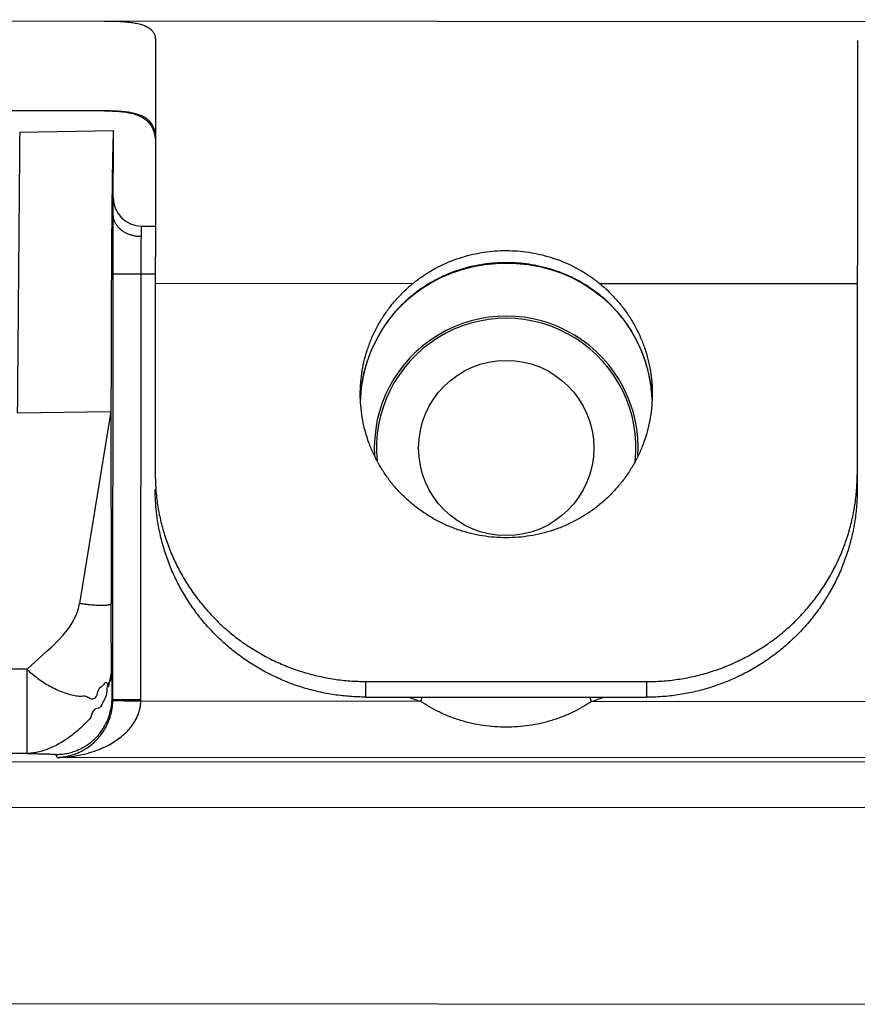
# Model space of a CAD drawing. Header units: inches. Extents: x 0 to 22, y 0 to 17.
# Tile 14 of 35: x 9.725 to 10.023, y 12.074 to 12.425. Entities that reach past the tile are written whole.
import ezdxf

# ---------------------------------------------------------------- set-up
doc = ezdxf.new("R2010")
doc.units = ezdxf.units.IN
doc.header["$LTSCALE"] = 1.21
doc.header["$MEASUREMENT"] = 0
doc.layers.get('0').update_dxf_attribs({"linetype": 'CONTINUOUS'})

msp = doc.modelspace()

# ---------------------------------------------------------------- linework, layer by layer
at = {"color": 7, "linetype": 'CONTINUOUS'}
for p, q in [((8.9319128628, 12.4248076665), (10.0618277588, 12.4241454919)), ((9.7729087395, 12.4175253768), (9.772818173, 12.2629853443)), ((10.0229086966, 12.4173788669), (10.0228148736, 12.2572820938)), ((9.7547009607, 12.3923254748), (8.9318941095, 12.392807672)), ((9.7245345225, 12.3847609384), (9.7578898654, 12.3853236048)), ((9.7578722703, 12.3552997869), (9.7578898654, 12.3853236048)), ((9.7678677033, 12.3475039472), (9.7678699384, 12.3513177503)), ((9.7678699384, 12.3513177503), (9.7728699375, 12.3513148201)), ((9.7576845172, 12.1825366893), (9.7577734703, 12.3343236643)), ((9.7577734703, 12.3343236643), (9.7728599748, 12.334314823)), ((9.7676841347, 12.1825308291), (9.7677730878, 12.3343178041)), ((9.7728579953, 12.3309370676), (9.8646314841, 12.3308832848)), ((9.9310844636, 12.3308443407), (10.0228579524, 12.3307905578)), ((9.8585477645, 12.3209399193), (9.8585928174, 12.3210809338)), ((9.9348024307, 12.3233822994), (9.9371558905, 12.3208932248)), ((9.937156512, 12.3208938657), (9.9371116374, 12.3210349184)), ((9.8458983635, 12.2895989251), (9.8459300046, 12.2906040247)), ((9.7236723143, 12.2847321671), (9.7570458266, 12.2852951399)), ((9.7570458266, 12.2852951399), (9.74582533, 12.2168643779)), ((9.7570458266, 12.2852951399), (9.7571032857, 12.2168577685)), ((9.7272526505, 12.1934333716), (8.1790269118, 12.1943406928)), ((9.727235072, 12.1634379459), (9.7272526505, 12.1934333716)), ((9.8477716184, 12.1835240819), (9.8477748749, 12.1890808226)), ((9.8477748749, 12.1890808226), (9.9477748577, 12.1890222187)), ((9.9477748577, 12.1890222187), (9.9477716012, 12.183465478)), ((9.7576845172, 12.1825366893), (9.757422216, 12.1830621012)), ((9.7676841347, 12.1825308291), (9.7576845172, 12.1825366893)), ((9.8673749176, 12.181953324), (9.7676793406, 12.1820117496)), ((9.8477716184, 12.1835240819), (9.9477716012, 12.183465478)), ((9.8673749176, 12.181953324), (9.8679006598, 12.1835122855)), ((9.9281664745, 12.1819176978), (9.927642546, 12.1834772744)), ((10.0478620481, 12.1818475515), (9.9281664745, 12.1819176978)), ((9.727235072, 12.1634379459), (8.1790093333, 12.1643452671)), ((8.1804297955, 12.1614999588), (10.0631906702, 12.1603965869)), ((9.7379327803, 12.1620322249), (9.7374112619, 12.1630768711)), ((10.0775851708, 12.1618331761), (9.7379327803, 12.1620322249)), ((8.1947461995, 12.145239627), (10.0897485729, 12.1441290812)), ((8.1947078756, 12.0752396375), (10.1687075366, 12.0740827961))]:
    msp.add_line(p, q, dxfattribs=at)
for points in [[(9.8585484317, 12.3209392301), (9.8609356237, 12.323455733), (9.8639259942, 12.3261615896), (9.8671802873, 12.3286509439), (9.8706659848, 12.3308864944), (9.874343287, 12.3328405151), (9.8781672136, 12.3344931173), (9.8821005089, 12.3358362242), (9.8861162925, 12.3368690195), (9.8901877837, 12.3375915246), (9.8942872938, 12.3380057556), (9.8978622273, 12.3381187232)], [(9.8978622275, 12.3381189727), (9.9014719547, 12.3379993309), (9.9055652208, 12.3375782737), (9.9096328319, 12.3368495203), (9.9136462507, 12.3358102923), (9.9175783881, 12.3344601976), (9.9214019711, 12.332799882), (9.9250790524, 12.3308374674), (9.9285638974, 12.328593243), (9.9318160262, 12.3260955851), (9.9348024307, 12.3233822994)], [(9.8459300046, 12.2906040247), (9.8463629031, 12.2947542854), (9.8471390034, 12.2988549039), (9.8482530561, 12.3028792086), (9.8496975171, 12.3068003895), (9.8514621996, 12.3105914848), (9.8535349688, 12.3142273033), (9.855902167, 12.3176844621), (9.8585477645, 12.3209399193)], [(9.937156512, 12.3208938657), (9.9397984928, 12.3176350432), (9.9421620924, 12.3141743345), (9.9442310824, 12.310534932), (9.9459916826, 12.3067403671), (9.947431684, 12.3028160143), (9.9485408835, 12.2987890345), (9.949311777, 12.2946864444)], [(9.949311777, 12.2946864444), (9.9497392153, 12.2905350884), (9.9497692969, 12.2895398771)]]:
    msp.add_lwpolyline(points, dxfattribs=at)
msp.add_circle((9.8978236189, 12.2722415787), 0.0312122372, dxfattribs=at)
for centre, radius, start, end in [((9.7678757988, 12.3613177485), 0.01, 179.9664224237, 269.9664224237), ((9.8978236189, 12.2722415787), 0.047, 356.4712048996, 183.4616399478), ((9.8978236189, 12.2722415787), 0.0462099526, 354.1569892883, 185.775855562), ((9.8978236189, 12.2722415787), 0.0952842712, 248.6981180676, 251.363898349), ((9.8978236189, 12.2722415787), 0.0952842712, 288.5689464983, 291.2347267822)]:
    msp.add_arc(centre, radius, start, end, dxfattribs=at)
for points, knots in [([(9.7547197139, 12.4243254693), (9.7556663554, 12.4243249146), (9.757486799, 12.4243085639), (9.7601038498, 12.4242190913), (9.7624912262, 12.4240537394), (9.7646412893, 12.4238017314), (9.7665498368, 12.4234532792), (9.7682154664, 12.4229990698), (9.7696385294, 12.4224293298), (9.7708192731, 12.4217324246), (9.7717538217, 12.420894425), (9.7724296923, 12.419903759), (9.7728314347, 12.4187612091), (9.7729089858, 12.4179457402), (9.7729087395, 12.4175253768)], [0, 0, 0, 0, 0.1329688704, 0.2556954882, 0.3677635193, 0.4690203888, 0.5596179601, 0.6400333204, 0.7111358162, 0.7743171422, 0.831661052, 0.8860414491, 0.9409541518, 1, 1, 1, 1]), ([(9.7728882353, 12.3825375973), (9.7728885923, 12.3831467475), (9.7728179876, 12.3843035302), (9.772444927, 12.3859282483), (9.7718101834, 12.387341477), (9.7709143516, 12.3885501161), (9.7697633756, 12.3895616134), (9.7683631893, 12.3903891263), (9.7667140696, 12.3910490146), (9.7648117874, 12.3915565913), (9.7626513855, 12.3919255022), (9.7602304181, 12.3921689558), (9.757551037, 12.3923011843), (9.7556788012, 12.3923249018), (9.7547009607, 12.3923254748)], [0, 0, 0, 0, 0.0778234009, 0.1474441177, 0.2118494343, 0.2743232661, 0.3381566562, 0.4062967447, 0.4811184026, 0.5643968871, 0.6573758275, 0.7608308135, 0.8750736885, 1, 1, 1, 1]), ([(9.7547009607, 12.3923254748), (9.7556332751, 12.3923249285), (9.7574185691, 12.3922993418), (9.7599746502, 12.3921582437), (9.7622878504, 12.3919010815), (9.7643595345, 12.3915148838), (9.7661951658, 12.3909877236), (9.767802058, 12.3903073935), (9.7691864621, 12.3894607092), (9.7703513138, 12.3884343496), (9.7712965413, 12.3872171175), (9.7720226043, 12.3858000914), (9.7725200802, 12.3842131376), (9.7727068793, 12.3830903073), (9.7727714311, 12.382517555)], [0, 0, 0, 0, 0.1216255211, 0.2328734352, 0.3338401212, 0.4250490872, 0.5074740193, 0.5825130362, 0.6520126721, 0.7182628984, 0.7839305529, 0.8518661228, 0.9248659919, 1, 1, 1, 1]), ([(9.7245345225, 12.3847609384), (9.7245338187, 12.3846831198), (9.7245310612, 12.38437264), (9.7245251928, 12.3836759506), (9.7245151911, 12.3825182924), (9.724501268, 12.3809046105), (9.7244834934, 12.3788429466), (9.7244619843, 12.3763430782), (9.724436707, 12.3734157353), (9.7244078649, 12.3700743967), (9.7243756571, 12.366335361), (9.7243402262, 12.3622161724), (9.7243015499, 12.3577347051), (9.7242599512, 12.3529120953), (9.7242156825, 12.3477721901), (9.7241688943, 12.3423385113), (9.7241196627, 12.3366347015), (9.724068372, 12.3306884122), (9.7240153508, 12.3245288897), (9.7239606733, 12.3181841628), (9.7239045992, 12.3116829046), (9.723847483, 12.3050565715), (9.7237896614, 12.2983366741), (9.7237310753, 12.291551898), (9.7236919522, 12.2870096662), (9.7236723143, 12.2847321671)], [0, 0, 0, 0, 0.0023338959, 0.0093117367, 0.0208946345, 0.0370536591, 0.0577082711, 0.0827267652, 0.112028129, 0.1455033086, 0.1829381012, 0.2241669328, 0.2690434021, 0.3173434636, 0.3688036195, 0.423196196, 0.4803069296, 0.5398687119, 0.6015335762, 0.6650394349, 0.7301557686, 0.7965152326, 0.8637722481, 0.9316946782, 1, 1, 1, 1]), ([(9.7578895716, 12.3848222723), (9.757862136, 12.3845079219), (9.7578174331, 12.3837170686), (9.7577592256, 12.3822914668), (9.7577015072, 12.3803904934), (9.7576437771, 12.3780235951), (9.7575871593, 12.3752022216), (9.7575318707, 12.3719401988), (9.7574783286, 12.368253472), (9.7574268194, 12.3641600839), (9.7573776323, 12.3596800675), (9.7573310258, 12.3548353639), (9.7572872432, 12.3496497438), (9.7572465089, 12.3441486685), (9.7572090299, 12.3383591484), (9.7571749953, 12.332309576), (9.7571445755, 12.326029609), (9.7571179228, 12.3195500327), (9.7570951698, 12.3129026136), (9.7570764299, 12.3061199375), (9.7570617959, 12.2992352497), (9.7570513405, 12.2922822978), (9.7570471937, 12.2876279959), (9.7570458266, 12.2852951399)], [0, 0, 0, 0, 0.0095105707, 0.0238679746, 0.043005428, 0.0668307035, 0.0952279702, 0.1280586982, 0.1651624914, 0.2063579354, 0.2514435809, 0.3001987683, 0.3523845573, 0.4077442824, 0.4660063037, 0.5268849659, 0.5900819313, 0.6552874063, 0.7221817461, 0.7904370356, 0.8597187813, 0.9296874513, 1, 1, 1, 1]), ([(9.7577734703, 12.3343236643), (9.7577739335, 12.335119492), (9.7577754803, 12.3367071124), (9.7577796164, 12.3390741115), (9.7577855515, 12.3414056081), (9.75779323, 12.3436811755), (9.7578025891, 12.3458827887), (9.7578135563, 12.3479935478), (9.7578260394, 12.3499963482), (9.7578399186, 12.3518740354), (9.7578550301, 12.3536043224), (9.7578663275, 12.3547066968), (9.7578722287, 12.3552287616)], [0, 0, 0, 0, 0.1142040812, 0.2278291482, 0.3396731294, 0.4487830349, 0.5543828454, 0.655615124, 0.7516883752, 0.8417972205, 0.9250770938, 1, 1, 1, 1]), ([(9.7678677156, 12.3475249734), (9.7674654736, 12.3475250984), (9.7666626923, 12.347563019), (9.7654751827, 12.3477323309), (9.764322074, 12.3480115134), (9.763220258, 12.3483965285), (9.7621856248, 12.3488818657), (9.7612331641, 12.3494606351), (9.7603767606, 12.3501246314), (9.759628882, 12.3508645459), (9.7590009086, 12.3516696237), (9.7585021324, 12.3525284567), (9.7581405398, 12.3534278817), (9.7579210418, 12.3543561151), (9.7578720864, 12.3549860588), (9.7578722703, 12.3552997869)], [0, 0, 0, 0, 0.086180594, 0.1718880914, 0.2566292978, 0.3399684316, 0.4215317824, 0.5010294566, 0.5782715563, 0.6531785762, 0.7258512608, 0.7963896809, 0.8652727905, 0.9327835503, 1, 1, 1, 1]), ([(9.7677730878, 12.3343178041), (9.7677734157, 12.3348774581), (9.7677748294, 12.335991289), (9.7677792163, 12.3376484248), (9.7677858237, 12.3392728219), (9.767794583, 12.3408484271), (9.7678054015, 12.3423600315), (9.7678181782, 12.3437930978), (9.7678327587, 12.345132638), (9.7678489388, 12.3463592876), (9.7678612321, 12.3471375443), (9.7678677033, 12.3475039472)], [0, 0, 0, 0, 0.1273231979, 0.2534004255, 0.3770052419, 0.496881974, 0.6118613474, 0.7209090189, 0.8229221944, 0.9166291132, 1, 1, 1, 1]), ([(9.8646314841, 12.3308832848), (9.8656514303, 12.3317166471), (9.867763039, 12.3333084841), (9.8711131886, 12.335446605), (9.8746327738, 12.3373259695), (9.8782957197, 12.3389325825), (9.8820756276, 12.3402562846), (9.8859464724, 12.3412901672), (9.8898836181, 12.3420300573), (9.893863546, 12.3424737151), (9.8965315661, 12.3425713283), (9.8978648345, 12.342570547)], [0, 0, 0, 0, 0.1100100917, 0.2206054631, 0.3316300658, 0.442926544, 0.5543562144, 0.6658172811, 0.7772507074, 0.8886404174, 1, 1, 1, 1]), ([(9.8978648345, 12.342570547), (9.8991981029, 12.3425697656), (9.9018660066, 12.3424690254), (9.9058454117, 12.3420207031), (9.9097816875, 12.3412761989), (9.913651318, 12.3402377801), (9.9174296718, 12.3389096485), (9.921090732, 12.3372987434), (9.9246081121, 12.3354152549), (9.9279557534, 12.3332732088), (9.9300654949, 12.331678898), (9.9310844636, 12.3308443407)], [0, 0, 0, 0, 0.111359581, 0.2227492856, 0.3341827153, 0.4456437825, 0.5570734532, 0.6683699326, 0.7793945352, 0.8899899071, 1, 1, 1, 1]), ([(9.8978623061, 12.3382562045), (9.8965225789, 12.3382569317), (9.8938444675, 12.3381622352), (9.8898463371, 12.3377279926), (9.8858773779, 12.337001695), (9.8819510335, 12.3359768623), (9.8780944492, 12.3346498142), (9.8743464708, 12.3330253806), (9.8707492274, 12.3311161), (9.8673437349, 12.3289426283), (9.8641643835, 12.3265331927), (9.8612358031, 12.3239196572), (9.8594428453, 12.3220433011), (9.8585928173, 12.3210809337)], [0, 0, 0, 0, 0.0910109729, 0.1818561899, 0.2729708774, 0.3648611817, 0.457258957, 0.5497613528, 0.6420728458, 0.7336230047, 0.8239112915, 0.9127735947, 1, 1, 1, 1]), ([(9.9371116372, 12.3210349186), (9.9362629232, 12.3219980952), (9.9344729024, 12.3238757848), (9.9315488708, 12.3264916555), (9.9283740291, 12.3289039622), (9.9249722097, 12.331081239), (9.9213773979, 12.3329952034), (9.917631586, 12.3346244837), (9.9137771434, 12.3359562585), (9.9098510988, 12.3369864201), (9.9058798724, 12.3377185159), (9.9018796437, 12.3381575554), (9.899200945, 12.3382553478), (9.8978623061, 12.3382562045)], [0, 0, 0, 0, 0.0872085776, 0.1760165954, 0.2662528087, 0.3577836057, 0.4500956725, 0.5426204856, 0.6349911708, 0.7268532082, 0.8180957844, 0.9090629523, 1, 1, 1, 1]), ([(9.8458349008, 12.291501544), (9.8458355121, 12.2925513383), (9.845913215, 12.2949944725), (9.846313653, 12.298813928), (9.8470929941, 12.3029263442), (9.8482102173, 12.3069624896), (9.8496578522, 12.3108954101), (9.8514262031, 12.314698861), (9.8535034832, 12.3183475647), (9.8558758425, 12.3218172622), (9.8585275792, 12.3250849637), (9.8614407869, 12.3281287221), (9.8635437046, 12.3299944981), (9.8646314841, 12.3308832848)], [0, 0, 0, 0, 0.0698347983, 0.1625259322, 0.2552526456, 0.348033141, 0.4408782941, 0.5338030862, 0.626820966, 0.7199428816, 0.8131770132, 0.9065287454, 1, 1, 1, 1]), ([(9.9310844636, 12.3308443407), (9.9321712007, 12.3299542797), (9.9342719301, 12.3280860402), (9.9371815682, 12.3250388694), (9.9398294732, 12.321768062), (9.9421977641, 12.3182955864), (9.9442707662, 12.3146444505), (9.9460346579, 12.3108389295), (9.9474776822, 12.3069043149), (9.9485901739, 12.3028668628), (9.9493646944, 12.298753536), (9.9497606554, 12.2949336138), (9.9498354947, 12.2924903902), (9.9498348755, 12.2914405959)], [0, 0, 0, 0, 0.0934712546, 0.1868229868, 0.2800571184, 0.373179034, 0.4661969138, 0.5591217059, 0.651966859, 0.7447473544, 0.8374740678, 0.9301652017, 1, 1, 1, 1]), ([(9.8585928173, 12.3210809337), (9.8576759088, 12.3200425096), (9.8559262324, 12.3178917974), (9.8535734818, 12.3144665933), (9.8515085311, 12.3108654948), (9.8497450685, 12.3071122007), (9.848294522, 12.3032310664), (9.8471663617, 12.2992473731), (9.8463944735, 12.295322), (9.8460902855, 12.2927196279), (9.8459918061, 12.2914833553)], [0, 0, 0, 0, 0.1270052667, 0.25386033, 0.3805744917, 0.5071607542, 0.6336354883, 0.7600180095, 0.8863300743, 1, 1, 1, 1]), ([(9.949677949, 12.2914225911), (9.9495809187, 12.2926589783), (9.9492797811, 12.2952617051), (9.9485124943, 12.2991879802), (9.947389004, 12.303172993), (9.9459430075, 12.3070558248), (9.9441839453, 12.3108111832), (9.9421232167, 12.3144146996), (9.9397744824, 12.317842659), (9.9380273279, 12.3199954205), (9.9371116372, 12.3210349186)], [0, 0, 0, 0, 0.113669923, 0.2399819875, 0.3663645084, 0.4928392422, 0.6194255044, 0.7461396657, 0.8729947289, 1, 1, 1, 1]), ([(9.8978048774, 12.240261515), (9.8963906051, 12.2402623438), (9.893561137, 12.2403777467), (9.8893463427, 12.2408909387), (9.8851878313, 12.2417407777), (9.8811135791, 12.2429216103), (9.877150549, 12.2444255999), (9.8733250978, 12.2462427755), (9.8696626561, 12.2483610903), (9.8661876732, 12.2507664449), (9.8629233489, 12.2534427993), (9.8598914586, 12.256372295), (9.857112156, 12.2595354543), (9.8546039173, 12.2629112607), (9.8523834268, 12.2664772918), (9.8504654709, 12.2702098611), (9.8488628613, 12.2740841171), (9.8475863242, 12.278074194), (9.8466443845, 12.2821534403), (9.8460433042, 12.2862946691), (9.8458514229, 12.2894216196), (9.8458347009, 12.2911581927), (9.8458349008, 12.291501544)], [0, 0, 0, 0, 0.0523551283, 0.1046981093, 0.1570192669, 0.2093096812, 0.2615611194, 0.3137663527, 0.3659193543, 0.4180151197, 0.4700468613, 0.5220127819, 0.5739131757, 0.6257500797, 0.6775272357, 0.7292500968, 0.7809253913, 0.832559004, 0.8841579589, 0.935732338, 0.9872930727, 1, 1, 1, 1]), ([(9.9498348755, 12.2914405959), (9.949834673, 12.2910972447), (9.9498159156, 12.2893606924), (9.9496203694, 12.2862339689), (9.9490144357, 12.2820934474), (9.9480677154, 12.2780153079), (9.9467865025, 12.27402673), (9.9451793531, 12.270154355), (9.9432570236, 12.2664240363), (9.941032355, 12.2628606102), (9.9385201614, 12.259487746), (9.9357371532, 12.2563278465), (9.9327018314, 12.2534019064), (9.9294343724, 12.2507293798), (9.9259565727, 12.2483280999), (9.9222916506, 12.2462140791), (9.9184640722, 12.2444013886), (9.914499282, 12.2429020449), (9.9104236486, 12.2417259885), (9.9062641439, 12.2408810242), (9.902048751, 12.2403727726), (9.8992191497, 12.2402606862), (9.8978048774, 12.240261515)], [0, 0, 0, 0, 0.0127069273, 0.064267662, 0.1158420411, 0.167440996, 0.2190746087, 0.2707499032, 0.3224727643, 0.3742499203, 0.4260868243, 0.4779872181, 0.5299531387, 0.5819848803, 0.6340806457, 0.6862336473, 0.7384388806, 0.7906903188, 0.8429807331, 0.8953018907, 0.9476448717, 1, 1, 1, 1]), ([(9.9477748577, 12.1890222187), (9.9496444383, 12.189021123), (9.9533847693, 12.1891567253), (9.9589630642, 12.1897723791), (9.9644792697, 12.1907968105), (9.9699022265, 12.1922242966), (9.9752017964, 12.1940468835), (9.9803483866, 12.1962544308), (9.9853132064, 12.1988346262), (9.9900683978, 12.2017730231), (9.9945872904, 12.2050531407), (9.9988446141, 12.2086566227), (10.0028166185, 12.2125633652), (10.0064811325, 12.2167515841), (10.0098176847, 12.2211979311), (10.0128075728, 12.2258775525), (10.0154339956, 12.2307642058), (10.017682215, 12.2358304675), (10.0195396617, 12.2410479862), (10.0209959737, 12.2463876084), (10.0220430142, 12.2518196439), (10.0226749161, 12.2573133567), (10.022817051, 12.2609975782), (10.02281813, 12.2628388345)], [0, 0, 0, 0, 0.0479833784, 0.0959571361, 0.1439140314, 0.1918471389, 0.2397500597, 0.287617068, 0.335443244, 0.3832224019, 0.4309494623, 0.4786225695, 0.5262410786, 0.5738055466, 0.6213177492, 0.6687806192, 0.7161961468, 0.7635673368, 0.8109003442, 0.8582021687, 0.9054805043, 0.9527435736, 1, 1, 1, 1]), ([(9.8477716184, 12.1835240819), (9.8459020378, 12.1835251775), (9.8421618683, 12.1836651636), (9.8365842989, 12.1842873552), (9.8310692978, 12.1853182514), (9.8256480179, 12.1867520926), (9.8203505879, 12.1885808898), (9.8152065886, 12.1907944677), (9.8102447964, 12.1933804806), (9.8054930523, 12.1963244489), (9.8009780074, 12.1996098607), (9.7967249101, 12.2032183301), (9.7927574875, 12.2071297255), (9.7890978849, 12.2113222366), (9.7857665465, 12.2157724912), (9.7827821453, 12.2204556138), (9.7801614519, 12.2253453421), (9.777919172, 12.2304142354), (9.776067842, 12.2356339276), (9.7746177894, 12.2409752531), (9.7735771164, 12.246408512), (9.772951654, 12.2519029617), (9.7728138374, 12.2555873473), (9.7728149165, 12.2574286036)], [0, 0, 0, 0, 0.0479833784, 0.0959571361, 0.1439140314, 0.1918471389, 0.2397500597, 0.287617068, 0.335443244, 0.3832224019, 0.4309494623, 0.4786225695, 0.5262410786, 0.5738055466, 0.6213177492, 0.6687806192, 0.7161961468, 0.7635673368, 0.8109003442, 0.8582021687, 0.9054805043, 0.9527435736, 1, 1, 1, 1]), ([(9.7730246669, 12.2574654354), (9.773163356, 12.255628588), (9.7735803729, 12.2519652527), (9.7746210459, 12.2465319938), (9.7760710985, 12.2411906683), (9.7779224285, 12.2359709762), (9.7801647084, 12.2309020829), (9.7827854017, 12.2260123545), (9.785769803, 12.2213292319), (9.7891011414, 12.2168789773), (9.7927607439, 12.2126864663), (9.7967281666, 12.2087750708), (9.8009812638, 12.2051666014), (9.8054963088, 12.2018811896), (9.8102480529, 12.1989372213), (9.8152098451, 12.1963512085), (9.8203538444, 12.1941376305), (9.8256512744, 12.1923088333), (9.8310725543, 12.1908749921), (9.8365875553, 12.1898440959), (9.8421651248, 12.1892219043), (9.8459052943, 12.1890819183), (9.8477748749, 12.1890808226)], [0, 0, 0, 0, 0.0496073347, 0.0992306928, 0.148878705, 0.1985594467, 0.2482802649, 0.2980476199, 0.3478646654, 0.3977334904, 0.4476571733, 0.4976375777, 0.5476752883, 0.5977696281, 0.6479186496, 0.6981170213, 0.7483582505, 0.7986371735, 0.8489477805, 0.8992833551, 0.9496366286, 1, 1, 1, 1]), ([(10.0228148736, 12.2572820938), (10.0228137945, 12.2554408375), (10.0226716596, 12.251756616), (10.0220397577, 12.2462629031), (10.0209927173, 12.2408308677), (10.0195364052, 12.2354912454), (10.0176789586, 12.2302737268), (10.0154307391, 12.2252074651), (10.0128043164, 12.2203208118), (10.0098144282, 12.2156411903), (10.006477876, 12.2111948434), (10.002813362, 12.2070066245), (9.9988413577, 12.2030998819), (9.9945840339, 12.1994964), (9.9900651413, 12.1962162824), (9.98530995, 12.1932778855), (9.9803451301, 12.1906976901), (9.9751985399, 12.1884901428), (9.96989897, 12.1866675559), (9.9644760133, 12.1852400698), (9.9589598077, 12.1842156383), (9.9533815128, 12.1835999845), (9.9496411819, 12.1834643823), (9.9477716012, 12.183465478)], [0, 0, 0, 0, 0.0472564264, 0.0945194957, 0.1417978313, 0.1890996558, 0.2364326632, 0.2838038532, 0.3312193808, 0.3786822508, 0.4261944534, 0.4737589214, 0.5213774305, 0.5690505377, 0.6167775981, 0.664556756, 0.712382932, 0.7602499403, 0.8081528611, 0.8560859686, 0.9040428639, 0.9520166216, 1, 1, 1, 1]), ([(9.7571032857, 12.2168577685), (9.7570996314, 12.2167898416), (9.7570252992, 12.2166342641), (9.7567781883, 12.2164738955), (9.7564123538, 12.2163409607), (9.7559158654, 12.2162365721), (9.7552954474, 12.2161606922), (9.7545607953, 12.2161157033), (9.7537234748, 12.2161018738), (9.7527898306, 12.2161195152), (9.7517666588, 12.2161687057), (9.7506660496, 12.2162493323), (9.7495050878, 12.2163605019), (9.748299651, 12.2165008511), (9.7470673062, 12.2166682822), (9.7462397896, 12.2167963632), (9.74582533, 12.2168643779)], [0, 0, 0, 0, 0.01766963, 0.0414617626, 0.0747981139, 0.1185662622, 0.1728738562, 0.2370720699, 0.3096489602, 0.3903495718, 0.4795880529, 0.5756949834, 0.6769737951, 0.7825062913, 0.8909035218, 1, 1, 1, 1]), ([(9.7572515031, 12.1934157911), (9.7572441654, 12.1943808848), (9.7572287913, 12.1962648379), (9.7571961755, 12.1999469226), (9.7571634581, 12.2035927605), (9.7571366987, 12.2073015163), (9.7571135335, 12.2114333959), (9.7571051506, 12.2146364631), (9.7571032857, 12.2168577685)], [0, 0, 0, 0, 0.1235091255, 0.2411023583, 0.4712244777, 0.5900951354, 0.715733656, 1, 1, 1, 1]), ([(9.7572515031, 12.1934157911), (9.757245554, 12.1927598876), (9.7570849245, 12.1914300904), (9.7570176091, 12.189530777), (9.7552908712, 12.1874889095), (9.7558865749, 12.1844525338), (9.7541800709, 12.1819949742), (9.7535078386, 12.1794938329), (9.7504519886, 12.1793845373), (9.7502124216, 12.1761671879), (9.7479927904, 12.1743788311), (9.7461733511, 12.1724037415), (9.7441176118, 12.1706550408), (9.7419933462, 12.1690227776), (9.7397855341, 12.1675652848), (9.7375381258, 12.1663006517), (9.7352915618, 12.1652566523), (9.7330954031, 12.1644464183), (9.7309985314, 12.1638769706), (9.7290565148, 12.1635421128), (9.7278160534, 12.163445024), (9.727235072, 12.1634379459)], [0, 0, 0, 0, 0.0425214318, 0.0878735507, 0.117842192, 0.2088204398, 0.2605302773, 0.3123864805, 0.3565545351, 0.4222610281, 0.4801279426, 0.5383343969, 0.5966331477, 0.6546602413, 0.711987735, 0.7679527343, 0.8216902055, 0.872407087, 0.9195244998, 0.9623344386, 1, 1, 1, 1]), ([(9.7272526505, 12.1934333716), (9.7276995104, 12.1927585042), (9.7290888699, 12.1917780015), (9.7309678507, 12.1901400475), (9.7330951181, 12.1887011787), (9.7352952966, 12.1873939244), (9.7375453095, 12.1862639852), (9.7397861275, 12.1853228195), (9.7419804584, 12.1845817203), (9.7441158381, 12.1841247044), (9.7461063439, 12.1837236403), (9.7481420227, 12.1841705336), (9.7494778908, 12.1828045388), (9.7524434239, 12.182943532), (9.7521329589, 12.1867203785), (9.7543128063, 12.187447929), (9.7554435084, 12.1896586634), (9.7563013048, 12.1856006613), (9.7566234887, 12.1900367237), (9.7571839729, 12.1916110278), (9.7572457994, 12.19283719), (9.7572515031, 12.1934157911)], [0, 0, 0, 0, 0.0578656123, 0.1180235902, 0.1793736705, 0.2407538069, 0.3010255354, 0.359175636, 0.4144143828, 0.4663507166, 0.5149357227, 0.5602961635, 0.6025748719, 0.6408325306, 0.7384819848, 0.775545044, 0.8101062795, 0.8504096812, 0.9187422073, 0.9586326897, 1, 1, 1, 1]), ([(9.7572515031, 12.1934157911), (9.7572573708, 12.1927170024), (9.7572664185, 12.1916879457), (9.757279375, 12.190343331), (9.7572890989, 12.1893981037), (9.7572990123, 12.1885013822), (9.7573091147, 12.1876575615), (9.7573194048, 12.1868710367), (9.7573298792, 12.1861462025), (9.7573405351, 12.1854874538), (9.7573498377, 12.1849817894), (9.7573574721, 12.1846135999), (9.7573630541, 12.1843659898), (9.757368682, 12.1841381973), (9.7573743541, 12.1839307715), (9.7573800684, 12.1837442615), (9.7573858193, 12.1835792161), (9.7573916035, 12.1834361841), (9.7573966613, 12.1833310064), (9.7574008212, 12.1832582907), (9.7574037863, 12.183212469), (9.7574067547, 12.1831725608), (9.7574097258, 12.1831386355), (9.7574126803, 12.1831107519), (9.7574156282, 12.1830889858), (9.7574182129, 12.1830746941), (9.7574204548, 12.1830664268), (9.7574215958, 12.1830633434), (9.757422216, 12.1830621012)], [0, 0, 0, 0, 0.2024244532, 0.2980971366, 0.3895110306, 0.476241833, 0.5578652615, 0.633957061, 0.7040930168, 0.7678489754, 0.8248008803, 0.8505928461, 0.8745248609, 0.8965439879, 0.9165973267, 0.9346320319, 0.9505953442, 0.9644346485, 0.9760975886, 0.981096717, 0.985532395, 0.9893983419, 0.9926884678, 0.9953970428, 0.9975191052, 0.9990516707, 0.999597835, 1, 1, 1, 1]), ([(9.7374112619, 12.163076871), (9.7380654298, 12.1630765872), (9.7393746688, 12.1631405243), (9.7413189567, 12.1634278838), (9.743225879, 12.1639047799), (9.7450772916, 12.164565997), (9.7468552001, 12.1654060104), (9.7485427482, 12.1664151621), (9.7501229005, 12.1675839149), (9.751578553, 12.168902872), (9.7528921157, 12.1703623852), (9.7540551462, 12.1719444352), (9.7550603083, 12.1736319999), (9.7559001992, 12.1754081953), (9.7565673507, 12.1772561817), (9.7570541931, 12.1791592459), (9.7573530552, 12.1811003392), (9.7574217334, 12.1824084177), (9.757422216, 12.1830621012)], [0, 0, 0, 0, 0.0625234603, 0.1250450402, 0.1875613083, 0.2500894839, 0.3126435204, 0.3751995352, 0.4377219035, 0.5001902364, 0.5626246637, 0.6250766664, 0.6875634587, 0.75007261, 0.8125790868, 0.8750622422, 0.93752282, 1, 1, 1, 1]), ([(9.7379327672, 12.1620322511), (9.7388387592, 12.16205594), (9.7406385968, 12.16222806), (9.7432466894, 12.1628462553), (9.7456856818, 12.1637792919), (9.7478979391, 12.1649662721), (9.7498498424, 12.1663381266), (9.751531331, 12.1678288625), (9.7529496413, 12.169381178), (9.7541266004, 12.1709539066), (9.7550866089, 12.1725151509), (9.755856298, 12.1740453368), (9.7564634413, 12.1755375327), (9.7569279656, 12.1769832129), (9.7572713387, 12.1783900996), (9.7575092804, 12.179774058), (9.7576541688, 12.1811537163), (9.7576799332, 12.1820780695), (9.7576841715, 12.1825373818)], [0, 0, 0, 0, 0.0864263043, 0.1717663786, 0.2548594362, 0.3347382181, 0.410568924, 0.4818549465, 0.5486075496, 0.6107400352, 0.6689027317, 0.7231583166, 0.7738969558, 0.8223767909, 0.8678319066, 0.9118835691, 0.9561974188, 1, 1, 1, 1]), ([(9.7379342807, 12.162032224), (9.7392773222, 12.1620474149), (9.7419302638, 12.1621975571), (9.7457946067, 12.1627715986), (9.7494192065, 12.1636538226), (9.7527202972, 12.1647875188), (9.7556453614, 12.1661080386), (9.7581760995, 12.1675518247), (9.7603233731, 12.1690636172), (9.76211314, 12.1706029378), (9.7635813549, 12.172136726), (9.7647673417, 12.1736465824), (9.765707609, 12.1751232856), (9.7664365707, 12.1765613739), (9.7669814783, 12.1779625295), (9.7673629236, 12.1793342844), (9.7675996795, 12.1806800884), (9.7676677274, 12.181572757), (9.7676793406, 12.1820117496)], [0, 0, 0, 0, 0.1027515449, 0.2029468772, 0.2984777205, 0.3877295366, 0.469582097, 0.5436343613, 0.6102944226, 0.6701734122, 0.7239467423, 0.7724715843, 0.8168169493, 0.8576582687, 0.8956192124, 0.9316407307, 0.9664045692, 1, 1, 1, 1]), ([(9.7676793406, 12.1820117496), (9.7672709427, 12.1820190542), (9.7664603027, 12.1820335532), (9.7652596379, 12.1820550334), (9.7640954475, 12.1820758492), (9.7629852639, 12.1820957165), (9.7619458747, 12.1821143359), (9.7609927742, 12.1821311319), (9.7601410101, 12.1821473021), (9.7594017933, 12.1821576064), (9.7587913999, 12.1821768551), (9.7583062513, 12.1821836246), (9.7579873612, 12.1822341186), (9.7577413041, 12.1822061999), (9.757685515, 12.182320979), (9.7576836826, 12.1823636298)], [0, 0, 0, 0, 0.1216717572, 0.2415096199, 0.3577073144, 0.4685134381, 0.572257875, 0.6673764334, 0.7524334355, 0.8261210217, 0.8873011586, 0.9351489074, 0.9685616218, 0.9872835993, 1, 1, 1, 1]), ([(9.7676793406, 12.1820117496), (9.7676803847, 12.1820699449), (9.7676821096, 12.1821858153), (9.7676837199, 12.1823588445), (9.7676840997, 12.1824736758), (9.7676841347, 12.1825308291)], [0, 0, 0, 0, 0.3363737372, 0.6697020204, 1, 1, 1, 1]), ([(9.9281664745, 12.1819176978), (9.9271788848, 12.1812532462), (9.9250772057, 12.1799422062), (9.9216908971, 12.1781426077), (9.9179919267, 12.1765202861), (9.9140696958, 12.1751534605), (9.9100264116, 12.1740888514), (9.905944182, 12.1733426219), (9.9018668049, 12.1729039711), (9.8978040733, 12.1727599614), (9.8937398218, 12.1729032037), (9.8896646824, 12.1733409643), (9.8855843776, 12.1740862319), (9.8815417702, 12.1751476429), (9.8776214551, 12.1765154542), (9.8739208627, 12.1781338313), (9.8705106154, 12.1799451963), (9.8683888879, 12.1812777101), (9.8673749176, 12.181953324)], [0, 0, 0, 0, 0.05544602, 0.1152829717, 0.1784805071, 0.2434020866, 0.3085637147, 0.3730454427, 0.4365262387, 0.4994224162, 0.5622530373, 0.6258038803, 0.6901716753, 0.7552842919, 0.8202978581, 0.8833829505, 0.9432435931, 1, 1, 1, 1]), ([(9.727235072, 12.1634379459), (9.7275697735, 12.1634320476), (9.728231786, 12.1634200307), (9.7292117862, 12.1634010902), (9.7301638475, 12.163381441), (9.7310822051, 12.1633611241), (9.7319610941, 12.1633401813), (9.73279475, 12.1633186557), (9.7335774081, 12.1632965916), (9.7343033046, 12.1632740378), (9.7349666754, 12.1632510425), (9.7354777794, 12.1632309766), (9.7358510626, 12.1632145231), (9.7361026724, 12.1632024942), (9.7363343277, 12.1631903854), (9.7365453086, 12.1631782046), (9.7367348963, 12.163165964), (9.7369023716, 12.1631536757), (9.7370470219, 12.1631413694), (9.7371681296, 12.1631290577), (9.7372539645, 12.163118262), (9.7373102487, 12.1631092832), (9.7373431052, 12.1631030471), (9.7373695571, 12.1630968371), (9.7373875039, 12.1630913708), (9.7373984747, 12.1630867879), (9.7374043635, 12.1630836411), (9.7374086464, 12.1630804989), (9.7374106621, 12.1630780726), (9.7374112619, 12.1630768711)], [0, 0, 0, 0, 0.0985519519, 0.1949296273, 0.2885674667, 0.3788999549, 0.4653616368, 0.5473871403, 0.6244112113, 0.6958687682, 0.761194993, 0.8198254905, 0.8464536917, 0.8711966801, 0.8939842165, 0.914746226, 0.9334128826, 0.9499147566, 0.9641830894, 0.9761503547, 0.985751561, 0.989646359, 0.9929287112, 0.9955945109, 0.9976441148, 0.9984414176, 0.9990918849, 0.9996046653, 1, 1, 1, 1])]:
    msp.add_open_spline(points, degree=3, knots=knots, dxfattribs=at)
for points in [[(9.7727714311, 12.382517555), (9.7727761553, 12.3824756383), (9.7727807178, 12.3824337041), (9.7727851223, 12.3823917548)], [(9.8459607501, 12.2910722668), (9.8459234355, 12.2905499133), (9.8458942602, 12.2900269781), (9.8458732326, 12.2895037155)], [(9.8459918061, 12.2914833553), (9.845980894, 12.2913463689), (9.8459705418, 12.2912093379), (9.8459607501, 12.2910722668)], [(9.9497085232, 12.2910114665), (9.9496988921, 12.2911485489), (9.9496887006, 12.291285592), (9.949677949, 12.2914225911)], [(9.9497942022, 12.2894428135), (9.9497737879, 12.2899661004), (9.9497452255, 12.2904890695), (9.9497085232, 12.2910114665)], [(9.772818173, 12.2629853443), (9.7728170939, 12.261144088), (9.7728859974, 12.2593020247), (9.7730246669, 12.2574654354)], [(9.7272526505, 12.1934333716), (9.7343500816, 12.2004805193), (9.7441740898, 12.206793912), (9.74582533, 12.2168643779)]]:
    msp.add_open_spline(points, degree=3, dxfattribs=at)

doc.saveas('drawing.dxf')
